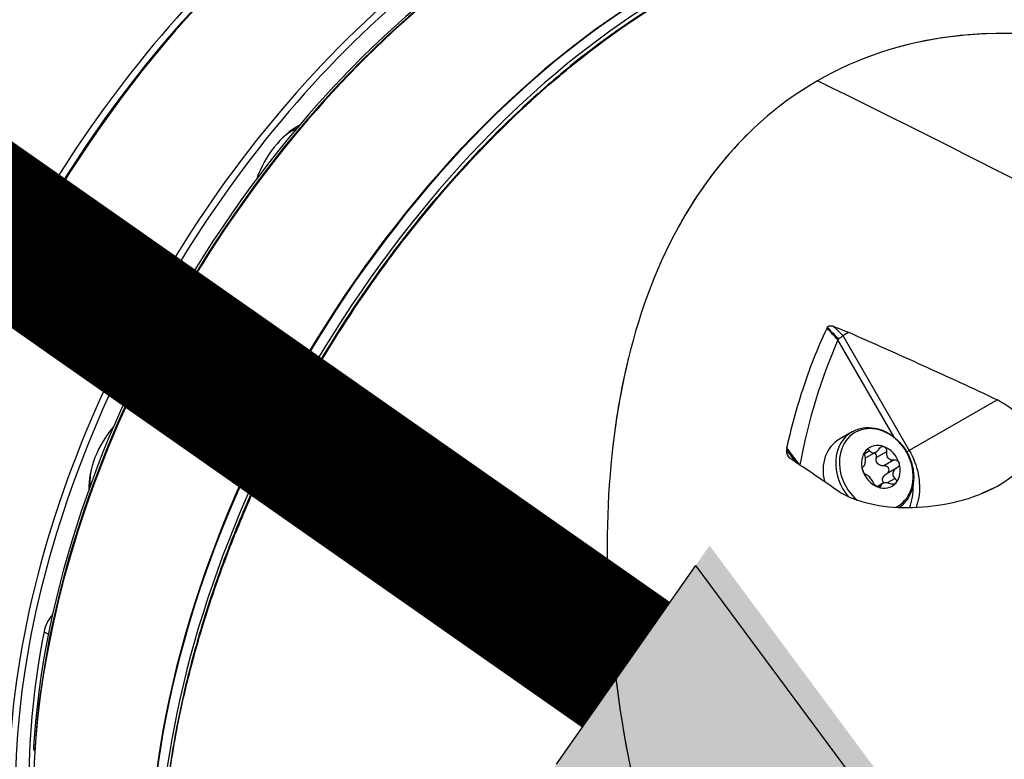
# Model space of a CAD drawing. Header units: millimetres. Extents: x 0 to 4378, y 0 to 2376.
# Tile 203 of 211: x 2628 to 2690, y 1966 to 2012. Entities that reach past the tile are written whole.
import ezdxf

# ---------------------------------------------------------------- set-up
doc = ezdxf.new("R2010")
doc.units = ezdxf.units.MM
doc.header["$LTSCALE"] = 0.2
doc.layers.add('01_Object Line', color=4, linetype='Continuous')
doc.layers.add('07_Special Line2', color=76, linetype='Continuous')

# ---------------------------------------------------------------- blocks, each defined once
blk = doc.blocks.new('A$C78150662')
for p, q in [((98.11, 1047.115), (94.584, 1053.224)), ((94.895, 1053.495), (95.242, 1053.696)), ((94.895, 1053.495), (99.053, 1046.293)), ((104.539, 1049.436), (99.053, 1046.293)), ((95.467, 1047.455), (94.672, 1046.996)), ((96.58, 1046.268), (96.264, 1046.085)), ((96.961, 1046.19), (96.326, 1045.824)), ((97.624, 1046.212), (96.989, 1045.846)), ((98.891, 1046.199), (99.053, 1046.293)), ((96.181, 1045.292), (96.165, 1045.283)), ((96.174, 1045.288), (96.167, 1045.284)), ((98.099, 1045.692), (97.464, 1045.325)), ((98.249, 1045.17), (97.614, 1044.804)), ((98.158, 1044.536), (97.665, 1044.251)), ((97.37, 1044.215), (97.03, 1044.019)), ((97.277, 1044.078), (97.121, 1043.987)), ((104.334, 1043.925), (103.569, 1043.581)), ((44.834, 1034.925), (45.109, 1034.767)), ((44.182, 1027.672), (44.267, 1027.623))]:
    blk.add_line(p, q)
for centre, major_axis, ratio, start_param, end_param in [((48.917, 1058.301), (-22.5, -38.971), 0.57735, 3.141593, 6.283185), ((48.21, 1058.709), (-22, -38.105), 0.57735, 3.926991, 5.497787), ((66.736, 1048.013), (22.5, 38.971), 0.57735, 6.273757, 9.434206), ((67.16, 1047.768), (-22.5, -38.971), 0.57735, 3.141593, 6.283185), ((74.443, 1043.563), (22.5, 38.971), 0.57735, 6.133976, 9.573988), ((74.655, 1043.441), (-22.35, -38.711), 0.57735, 3.046961, 6.377817), ((66.948, 1047.891), (22.35, 38.711), 0.57735, 0.785398, 2.356194), ((66.948, 1047.891), (-22.35, -38.711), 0.57735, 3.926991, 5.497787), ((83.565, 1038.297), (22.7, 39.318), 0.57735, 0, 3.05714), ((84.131, 1037.97), (-22.7, -39.318), 0.57735, 3.111571, 5.906923), ((75.504, 1042.951), (22.15, 38.365), 0.57735, 0.785398, 2.356194), ((75.645, 1042.869), (-22.25, -38.538), 0.57735, 3.938227, 6.283185), ((75.221, 1043.114), (-22, -38.105), 0.57735, 3.938355, 5.428767), ((83.423, 1038.379), (22.6, 39.144), 0.57735, 0.785398, 2.356194), ((269.421, -38.366), (517.088, -1137.198), 0.476767, 2.536282, 2.61717), ((60.69, 1063.309), (2, 3.464), 0.57735, 0.738998, 1.893423), ((60.407, 1063.472), (-1.75, -3.031), 0.57735, 3.82199, 4.189151), ((17.87, 879.374), (230.09, -305.577), 0.446926, 1.815679, 1.818331), ((120.056, 1110.309), (72.526, -96.137), 0.468854, 4.957453, 4.966021), ((388.757, 903.504), (-293.263, 151.622), 0.317889, 0.020105, 0.097062), ((17.87, 879.374), (230.09, -305.577), 0.446926, 1.815674, 1.815678), ((50.467, 1045.601), (2, 3.464), 0.57735, 1.24817, 2.402594), ((96.985, 1045.099), (-1.335, 2.312), 0.816497, 3.085845, 8.261457), ((96.867, 1045.03), (-1.4, 2.425), 0.816497, 0, 1.78403), ((38.31, 931.623), (-154.248, 248.868), 0.371336, 4.949605, 4.95252), ((96.072, 1044.571), (-1.4, 2.425), 0.816497, 0, 1.218114), ((97.272, 1045.264), (-0.7, 1.212), 0.816497, 5.497787, 6.544984), ((97.272, 1045.264), (0.7, -1.212), 0.816497, 1.308997, 2.356194), ((38.31, 931.623), (-154.248, 248.868), 0.371336, 4.947936, 4.949605), ((97.272, 1045.264), (-0.7, 1.212), 0.816497, 0.261799, 1.308997), ((97.272, 1045.264), (0.7, -1.212), 0.816497, 0.261799, 1.308997), ((50.184, 1045.765), (-1.75, -3.031), 0.57735, 5.235627, 5.602788), ((97.272, 1045.264), (-0.7, 1.212), 0.816497, 1.308997, 2.356194), ((97.272, 1045.264), (0.7, -1.212), 0.816497, 5.497787, 6.544984), ((45.864, 1035.228), (0.75, 1.299), 0.57735, 1.263187, 2.108429), ((74.655, 1043.441), (21.75, 37.672), 0.57735, 2.108429, 2.60396), ((44.535, 1027.847), (-0.25, -0.433), 0.57735, 5.428767, 6.156479)]:
    blk.add_ellipse(centre, major_axis=major_axis, ratio=ratio, start_param=start_param, end_param=end_param)
for points, knots in [([(83.777, 1074.546), (81.778, 1073.365), (79.78, 1071.969), (76.698, 1069.472), (75.589, 1068.5), (72.855, 1065.923), (71.254, 1064.245), (68.468, 1061.01), (67.261, 1059.49), (64.623, 1055.889), (63.226, 1053.768), (61.932, 1051.58), (61.38, 1050.646), (60.847, 1049.7), (59.821, 1047.786), (59.328, 1046.819), (58.414, 1044.925), (57.991, 1044.004), (57.068, 1041.881), (56.582, 1040.678), (55.608, 1038.067), (55.133, 1036.659), (54.515, 1034.613), (54.332, 1033.973), (53.734, 1031.751), (53.376, 1030.181), (53.018, 1028.257), (52.952, 1027.88), (52.708, 1026.404), (52.562, 1025.316), (52.346, 1023.206), (52.273, 1022.183), (52.235, 1021.178), (52.235, 1021.177), (52.235, 1021.175), (52.235, 1021.174)], [15.353157, 15.353157, 15.353157, 15.353157, 16.669828, 16.669828, 17.424079, 17.424079, 18.559526, 18.559526, 19.480408, 19.480408, 20.670536, 20.670536, 20.670536, 21.178558, 21.178558, 21.686579, 21.686579, 22.163507, 22.163507, 22.781546, 22.781546, 23.501785, 23.501785, 23.830256, 23.830256, 24.643305, 24.643305, 24.84193, 24.84193, 25.425165, 25.425165, 25.988429, 25.988429, 25.988429, 25.98914, 25.98914, 25.98914, 25.98914]), ([(52.237, 1020.945), (52.237, 1020.945), (52.237, 1020.945), (52.237, 1020.945), (52.275, 1021.957), (52.348, 1022.986), (52.566, 1025.11), (52.713, 1026.206), (52.959, 1027.692), (53.025, 1028.071), (53.386, 1030.008), (53.747, 1031.588), (54.348, 1033.824), (54.532, 1034.469), (55.154, 1036.529), (55.633, 1037.946), (56.614, 1040.573), (57.103, 1041.785), (58.032, 1043.922), (58.457, 1044.849), (59.378, 1046.755), (59.874, 1047.729), (60.907, 1049.655), (61.444, 1050.608), (62, 1051.548), (63.302, 1053.75), (64.708, 1055.884), (67.363, 1059.509), (68.578, 1061.038), (71.383, 1064.294), (72.994, 1065.983), (75.745, 1068.576), (76.862, 1069.554), (79.965, 1072.068), (81.976, 1073.474), (83.989, 1074.662)], [-25.988435, -25.988435, -25.988435, -25.988435, -25.988429, -25.988429, -25.988429, -25.425165, -25.425165, -24.84193, -24.84193, -24.643305, -24.643305, -23.830256, -23.830256, -23.501785, -23.501785, -22.781546, -22.781546, -22.163507, -22.163507, -21.686579, -21.686579, -21.178558, -21.178558, -20.670536, -20.670536, -20.670536, -19.480408, -19.480408, -18.559526, -18.559526, -17.424079, -17.424079, -16.669828, -16.669828, -15.352654, -15.352654, -15.352654, -15.352654]), ([(122.813, 1067.548), (118.925, 1069.562), (114.895, 1071.067), (104.635, 1073.058), (98.373, 1072.408), (93.298, 1069.448)], [0.7244302, 0.7244302, 0.7244302, 0.7244302, 0.8333333, 0.8333333, 1, 1, 1, 1]), ([(104.028, 1072.407), (103.646, 1072.394), (103.265, 1072.373), (101.168, 1072.209), (99.59, 1071.914), (98.146, 1071.499)], [-10.2579682, -10.2579682, -10.2579682, -10.2579682, -10.1193385, -10.1193385, -9.4920716, -9.4920716, -9.4920716, -9.4920716]), ([(93.298, 1069.448), (88.198, 1066.531), (84.507, 1061.432), (80.387, 1049.481), (79.806, 1042.716), (80.759, 1029.073), (82.257, 1022.151), (86.741, 1008.696), (89.722, 1002.137), (96.897, 989.737), (101.076, 983.87), (108.934, 975.011), (112.325, 971.702), (115.926, 968.754)], [0, 0, 0, 0, 0.1666667, 0.1666667, 0.3333333, 0.3333333, 0.5, 0.5, 0.6666667, 0.6666667, 0.8333333, 0.8333333, 0.9449568, 0.9449568, 0.9449568, 0.9449568]), ([(89.818, 1066.941), (88.465, 1065.745), (87.151, 1064.287), (85.452, 1061.792), (84.996, 1061.044), (84.572, 1060.271)], [-8.048623, -8.048623, -8.048623, -8.048623, -7.277801, -7.277801, -6.965011, -6.965011, -6.965011, -6.965011]), ([(91.386, 1046.447), (91.662, 1047.69), (91.992, 1048.908), (92.81, 1051.426), (93.308, 1052.702), (93.902, 1053.944)], [0.0001318, 0.0001318, 0.0001318, 0.0001318, 0.422252, 0.422252, 0.8963931, 0.8963931, 0.8963931, 0.8963931]), ([(93.902, 1053.944), (93.905, 1053.953), (93.909, 1053.962), (93.917, 1053.979), (93.921, 1053.987), (93.922, 1053.996)], [-0.007142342, -0.007142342, -0.007142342, -0.007142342, -0.00378537, -0.00378537, -0.000499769, -0.000499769, -0.000499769, -0.000499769]), ([(93.922, 1053.996), (93.917, 1054.003), (93.919, 1054.008), (93.926, 1054.021), (93.931, 1054.027), (93.944, 1054.043), (93.953, 1054.052), (93.977, 1054.071), (93.993, 1054.079), (94.031, 1054.094), (94.053, 1054.099), (94.106, 1054.106), (94.138, 1054.105), (94.213, 1054.097), (94.257, 1054.086), (94.297, 1054.07)], [-0.04697654, -0.04697654, -0.04697654, -0.04697654, -0.04480821, -0.04480821, -0.04212105, -0.04212105, -0.03809468, -0.03809468, -0.03259586, -0.03259586, -0.02579443, -0.02579443, -0.01558145, -0.01558145, -0.00030308, -0.00030308, -0.00030308, -0.00030308]), ([(94.297, 1054.07), (94.452, 1054.006), (94.61, 1053.944), (94.926, 1053.821), (95.084, 1053.758), (95.242, 1053.696)], [0.0002021, 0.0002021, 0.0002021, 0.0002021, 0.0622294, 0.0622294, 0.1243804, 0.1243804, 0.1243804, 0.1243804]), ([(94.622, 1053.272), (94.622, 1053.264), (94.619, 1053.263), (94.609, 1053.258), (94.603, 1053.252), (94.591, 1053.24), (94.586, 1053.232), (94.584, 1053.223)], [0.194142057, 0.194142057, 0.194142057, 0.194142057, 0.195085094, 0.195085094, 0.197870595, 0.197870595, 0.200771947, 0.200771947, 0.200771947, 0.200771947]), ([(95.242, 1053.696), (96.799, 1053.01), (98.355, 1052.315), (101.468, 1050.912), (103.025, 1050.202), (104.579, 1049.452)], [0.002226, 0.002226, 0.002226, 0.002226, 0.631724, 0.631724, 1.261233, 1.261233, 1.261233, 1.261233]), ([(81.46, 1052.094), (81.414, 1051.905), (81.369, 1051.716), (80.94, 1049.857), (80.653, 1048.144), (80.457, 1046.398)], [-5.9537239, -5.9537239, -5.9537239, -5.9537239, -5.8884065, -5.8884065, -5.3142568, -5.3142568, -5.3142568, -5.3142568]), ([(104.334, 1043.925), (104.985, 1044.261), (105.615, 1044.695), (106.082, 1045.24), (106.105, 1045.267), (106.128, 1045.294), (106.149, 1045.321), (106.569, 1045.848), (106.76, 1046.459), (106.689, 1046.998), (106.538, 1048.131), (105.581, 1048.899), (104.579, 1049.452)], [0, 0, 0, 0, 0.25, 0.25, 0.25, 0.262334, 0.262334, 0.262334, 0.5, 0.5, 0.5, 1, 1, 1, 1]), ([(95.467, 1047.455), (95.679, 1047.578), (95.914, 1047.66), (96.407, 1047.737), (96.665, 1047.73), (97.183, 1047.631), (97.443, 1047.535), (97.937, 1047.262), (98.171, 1047.083), (98.587, 1046.662), (98.769, 1046.419), (99.062, 1045.894), (99.174, 1045.611), (99.313, 1045.034), (99.341, 1044.741), (99.31, 1044.173), (99.251, 1043.898), (99.052, 1043.4), (98.913, 1043.176), (98.649, 1042.887), (98.55, 1042.798), (98.442, 1042.719)], [2.356194, 2.356194, 2.356194, 2.356194, 2.661717, 2.661717, 2.971805, 2.971805, 3.290863, 3.290863, 3.616437, 3.616437, 3.944714, 3.944714, 4.27357, 4.27357, 4.601685, 4.601685, 4.926704, 4.926704, 5.244528, 5.244528, 5.410981, 5.410981, 5.410981, 5.410981]), ([(91.386, 1046.447), (91.381, 1046.428), (91.376, 1046.408), (91.368, 1046.368), (91.365, 1046.348), (91.36, 1046.329)], [0.00018502, 0.00018502, 0.00018502, 0.00018502, 0.00697889, 0.00697889, 0.01370844, 0.01370844, 0.01370844, 0.01370844]), ([(96.58, 1046.268), (96.6, 1046.241), (96.621, 1046.218), (96.672, 1046.177), (96.705, 1046.159), (96.778, 1046.141), (96.818, 1046.141), (96.895, 1046.157), (96.936, 1046.174), (97.016, 1046.225), (97.054, 1046.257), (97.112, 1046.32), (97.137, 1046.353), (97.159, 1046.389)], [0.02243715, 0.02243715, 0.02243715, 0.02243715, 0.0342669, 0.0342669, 0.04847234, 0.04847234, 0.06267778, 0.06267778, 0.07688322, 0.07688322, 0.09108866, 0.09108866, 0.10291841, 0.10291841, 0.10291841, 0.10291841]), ([(97.159, 1046.389), (97.183, 1046.427), (97.213, 1046.46), (97.279, 1046.509), (97.318, 1046.528), (97.399, 1046.543), (97.44, 1046.539), (97.477, 1046.525)], [0.0149274, 0.0149274, 0.0149274, 0.0149274, 0.02761278, 0.02761278, 0.0403288, 0.0403288, 0.05304483, 0.05304483, 0.05304483, 0.05304483]), ([(97.477, 1046.525), (97.513, 1046.512), (97.547, 1046.487), (97.598, 1046.422), (97.615, 1046.381), (97.632, 1046.301), (97.632, 1046.256), (97.624, 1046.212)], [0.05304483, 0.05304483, 0.05304483, 0.05304483, 0.06576086, 0.06576086, 0.07847688, 0.07847688, 0.09116226, 0.09116226, 0.09116226, 0.09116226]), ([(91.36, 1046.329), (91.356, 1046.313), (91.354, 1046.298), (91.351, 1046.263), (91.351, 1046.244), (91.356, 1046.174), (91.368, 1046.124), (91.417, 1045.989), (91.469, 1045.904), (91.524, 1045.83)], [-0.06544793, -0.06544793, -0.06544793, -0.06544793, -0.06025655, -0.06025655, -0.05350047, -0.05350047, -0.03535243, -0.03535243, 0, 0, 0, 0]), ([(92.216, 1045.353), (92.081, 1045.46), (91.948, 1045.548), (91.718, 1045.701), (91.621, 1045.765), (91.524, 1045.83)], [0.0044979, 0.0044979, 0.0044979, 0.0044979, 0.0651209, 0.0651209, 0.1092321, 0.1092321, 0.1092321, 0.1092321]), ([(96.174, 1045.288), (96.192, 1045.297), (96.207, 1045.31), (96.238, 1045.346), (96.254, 1045.373), (96.28, 1045.441), (96.291, 1045.482), (96.305, 1045.568), (96.309, 1045.617), (96.31, 1045.718), (96.307, 1045.77), (96.296, 1045.854), (96.288, 1045.893), (96.279, 1045.931)], [0.02243715, 0.02243715, 0.02243715, 0.02243715, 0.0342669, 0.0342669, 0.04847234, 0.04847234, 0.06267778, 0.06267778, 0.07688322, 0.07688322, 0.09108866, 0.09108866, 0.10291841, 0.10291841, 0.10291841, 0.10291841]), ([(96.279, 1045.931), (96.268, 1045.97), (96.263, 1046.014), (96.263, 1046.098), (96.27, 1046.144), (96.296, 1046.225), (96.316, 1046.261), (96.339, 1046.287)], [0.0149274, 0.0149274, 0.0149274, 0.0149274, 0.02761278, 0.02761278, 0.0403288, 0.0403288, 0.05304483, 0.05304483, 0.05304483, 0.05304483]), ([(96.339, 1046.287), (96.363, 1046.313), (96.392, 1046.332), (96.451, 1046.346), (96.482, 1046.342), (96.535, 1046.318), (96.56, 1046.296), (96.58, 1046.268)], [0.05304483, 0.05304483, 0.05304483, 0.05304483, 0.06576086, 0.06576086, 0.07847688, 0.07847688, 0.09116226, 0.09116226, 0.09116226, 0.09116226]), ([(96.989, 1045.846), (96.997, 1045.89), (96.997, 1045.934), (96.98, 1046.015), (96.963, 1046.055), (96.92, 1046.109), (96.899, 1046.128), (96.877, 1046.142)], [0.09120661, 0.09120661, 0.09120661, 0.09120661, 0.10389199, 0.10389199, 0.11660802, 0.11660802, 0.12507767, 0.12507767, 0.12507767, 0.12507767]), ([(97.464, 1045.325), (97.422, 1045.321), (97.38, 1045.322), (97.295, 1045.334), (97.245, 1045.347), (97.154, 1045.391), (97.113, 1045.421), (97.05, 1045.49), (97.024, 1045.534), (96.99, 1045.627), (96.981, 1045.678), (96.979, 1045.763), (96.982, 1045.805), (96.989, 1045.846)], [0.21661882, 0.21661882, 0.21661882, 0.21661882, 0.22844857, 0.22844857, 0.24265401, 0.24265401, 0.25685945, 0.25685945, 0.27106489, 0.27106489, 0.28527033, 0.28527033, 0.29710008, 0.29710008, 0.29710008, 0.29710008]), ([(97.624, 1046.212), (97.617, 1046.171), (97.614, 1046.13), (97.616, 1046.044), (97.625, 1045.994), (97.659, 1045.9), (97.685, 1045.857), (97.748, 1045.788), (97.789, 1045.757), (97.88, 1045.714), (97.93, 1045.7), (98.015, 1045.689), (98.057, 1045.688), (98.099, 1045.692)], [0.02243715, 0.02243715, 0.02243715, 0.02243715, 0.0342669, 0.0342669, 0.04847234, 0.04847234, 0.06267778, 0.06267778, 0.07688322, 0.07688322, 0.09108866, 0.09108866, 0.10291841, 0.10291841, 0.10291841, 0.10291841]), ([(99.053, 1046.293), (99.58, 1045.381), (99.796, 1044.299), (99.607, 1043.133), (99.552, 1042.924), (99.48, 1042.724)], [0, 0, 0, 0, 0.5, 0.5, 0.6145788, 0.6145788, 0.6145788, 0.6145788]), ([(94.724, 1043.653), (94.306, 1043.941), (93.888, 1044.228), (93.051, 1044.801), (92.633, 1045.087), (92.216, 1045.353)], [0.0000122, 0.0000122, 0.0000122, 0.0000122, 0.191887, 0.191887, 0.3837286, 0.3837286, 0.3837286, 0.3837286]), ([(96.134, 1045.026), (96.121, 1045.066), (96.114, 1045.108), (96.113, 1045.182), (96.12, 1045.214), (96.14, 1045.261), (96.156, 1045.279), (96.174, 1045.288)], [0.05304483, 0.05304483, 0.05304483, 0.05304483, 0.06576086, 0.06576086, 0.07847688, 0.07847688, 0.09116226, 0.09116226, 0.09116226, 0.09116226]), ([(97.774, 1045.136), (97.761, 1045.176), (97.737, 1045.214), (97.674, 1045.275), (97.634, 1045.298), (97.553, 1045.324), (97.508, 1045.329), (97.464, 1045.325)], [0.12932405, 0.12932405, 0.12932405, 0.12932405, 0.14204007, 0.14204007, 0.1547561, 0.1547561, 0.16744148, 0.16744148, 0.16744148, 0.16744148]), ([(98.262, 1045.178), (98.226, 1045.158), (98.192, 1045.135), (98.127, 1045.079), (98.094, 1045.042), (98.043, 1044.96), (98.026, 1044.915), (98.012, 1044.83), (98.014, 1044.784), (98.038, 1044.697), (98.058, 1044.655), (98.103, 1044.591), (98.129, 1044.562), (98.158, 1044.536)], [0.02243715, 0.02243715, 0.02243715, 0.02243715, 0.0342669, 0.0342669, 0.04847234, 0.04847234, 0.06267778, 0.06267778, 0.07688322, 0.07688322, 0.09108866, 0.09108866, 0.10291841, 0.10291841, 0.10291841, 0.10291841]), ([(98.099, 1045.692), (98.143, 1045.695), (98.188, 1045.69), (98.269, 1045.664), (98.309, 1045.642), (98.372, 1045.581), (98.396, 1045.542), (98.409, 1045.502)], [0.0149274, 0.0149274, 0.0149274, 0.0149274, 0.02761278, 0.02761278, 0.0403288, 0.0403288, 0.05304483, 0.05304483, 0.05304483, 0.05304483]), ([(98.409, 1045.502), (98.422, 1045.462), (98.424, 1045.418), (98.407, 1045.333), (98.387, 1045.293), (98.336, 1045.228), (98.301, 1045.199), (98.262, 1045.178)], [0.05304483, 0.05304483, 0.05304483, 0.05304483, 0.06576086, 0.06576086, 0.07847688, 0.07847688, 0.09116226, 0.09116226, 0.09116226, 0.09116226]), ([(96.338, 1044.775), (96.314, 1044.783), (96.288, 1044.799), (96.238, 1044.843), (96.212, 1044.873), (96.166, 1044.945), (96.147, 1044.986), (96.134, 1045.026)], [0.0149274, 0.0149274, 0.0149274, 0.0149274, 0.02761278, 0.02761278, 0.0403288, 0.0403288, 0.05304483, 0.05304483, 0.05304483, 0.05304483]), ([(96.812, 1044.254), (96.801, 1044.284), (96.786, 1044.315), (96.749, 1044.381), (96.723, 1044.421), (96.665, 1044.501), (96.632, 1044.54), (96.569, 1044.61), (96.534, 1044.644), (96.468, 1044.701), (96.435, 1044.725), (96.384, 1044.756), (96.36, 1044.767), (96.338, 1044.775)], [0.02243715, 0.02243715, 0.02243715, 0.02243715, 0.0342669, 0.0342669, 0.04847234, 0.04847234, 0.06267778, 0.06267778, 0.07688322, 0.07688322, 0.09108866, 0.09108866, 0.10291841, 0.10291841, 0.10291841, 0.10291841]), ([(97.453, 1044.247), (97.451, 1044.249), (97.45, 1044.251), (97.423, 1044.289), (97.403, 1044.33), (97.379, 1044.417), (97.377, 1044.463), (97.391, 1044.548), (97.408, 1044.593), (97.459, 1044.675), (97.492, 1044.713), (97.553, 1044.765), (97.582, 1044.786), (97.614, 1044.804)], [0.22752798, 0.22752798, 0.22752798, 0.22752798, 0.22844857, 0.22844857, 0.24265401, 0.24265401, 0.25685945, 0.25685945, 0.27106489, 0.27106489, 0.28527033, 0.28527033, 0.29560691, 0.29560691, 0.29560691, 0.29560691]), ([(97.648, 1044.824), (97.678, 1044.843), (97.705, 1044.867), (97.752, 1044.926), (97.772, 1044.966), (97.789, 1045.051), (97.787, 1045.096), (97.774, 1045.136)], [0.09349795, 0.09349795, 0.09349795, 0.09349795, 0.10389199, 0.10389199, 0.11660802, 0.11660802, 0.12932405, 0.12932405, 0.12932405, 0.12932405]), ([(98.158, 1044.536), (98.189, 1044.508), (98.213, 1044.475), (98.243, 1044.409), (98.251, 1044.371), (98.243, 1044.3), (98.227, 1044.267), (98.204, 1044.241)], [0.0149274, 0.0149274, 0.0149274, 0.0149274, 0.02761278, 0.02761278, 0.0403288, 0.0403288, 0.05304483, 0.05304483, 0.05304483, 0.05304483]), ([(94.724, 1043.653), (96.019, 1042.926), (97.621, 1042.669), (100.918, 1042.763), (102.681, 1043.098), (104.334, 1043.925)], [0, 0, 0, 0, 0.5, 0.5, 1, 1, 1, 1]), ([(97.067, 1044.003), (97.03, 1044.016), (96.992, 1044.038), (96.922, 1044.093), (96.891, 1044.126), (96.844, 1044.188), (96.825, 1044.222), (96.812, 1044.254)], [0.05304483, 0.05304483, 0.05304483, 0.05304483, 0.06576086, 0.06576086, 0.07847688, 0.07847688, 0.09116226, 0.09116226, 0.09116226, 0.09116226]), ([(97.277, 1044.078), (97.274, 1044.052), (97.263, 1044.03), (97.228, 1043.998), (97.202, 1043.987), (97.14, 1043.982), (97.103, 1043.989), (97.067, 1044.003)], [0.0149274, 0.0149274, 0.0149274, 0.0149274, 0.02761278, 0.02761278, 0.0403288, 0.0403288, 0.05304483, 0.05304483, 0.05304483, 0.05304483]), ([(97.856, 1044.199), (97.818, 1044.215), (97.778, 1044.227), (97.694, 1044.248), (97.643, 1044.256), (97.546, 1044.26), (97.5, 1044.257), (97.423, 1044.241), (97.387, 1044.227), (97.331, 1044.191), (97.311, 1044.168), (97.288, 1044.125), (97.28, 1044.102), (97.277, 1044.078)], [0.02243715, 0.02243715, 0.02243715, 0.02243715, 0.0342669, 0.0342669, 0.04847234, 0.04847234, 0.06267778, 0.06267778, 0.07688322, 0.07688322, 0.09108866, 0.09108866, 0.10291841, 0.10291841, 0.10291841, 0.10291841]), ([(98.204, 1044.241), (98.181, 1044.215), (98.147, 1044.193), (98.069, 1044.169), (98.025, 1044.165), (97.941, 1044.172), (97.897, 1044.182), (97.856, 1044.199)], [0.05304483, 0.05304483, 0.05304483, 0.05304483, 0.06576086, 0.06576086, 0.07847688, 0.07847688, 0.09116226, 0.09116226, 0.09116226, 0.09116226]), ([(99.071, 1042.712), (99.151, 1042.919), (99.27, 1043.361), (99.301, 1043.856), (99.29, 1044.118), (99.289, 1044.137)], [0.3700487, 0.3700487, 0.3700487, 0.3700487, 0.499999, 0.6313792, 0.6418272, 0.6418272, 0.6418272, 0.6418272]), ([(80.251, 1036.373), (80.282, 1035.866), (80.319, 1035.358), (80.576, 1032.325), (80.929, 1029.782), (81.407, 1027.241)], [-4.2422342, -4.2422342, -4.2422342, -4.2422342, -4.0819975, -4.0819975, -3.2859757, -3.2859757, -3.2859757, -3.2859757])]:
    blk.add_open_spline(points, degree=3, knots=knots)
for points in [[(93.3, 1069.449), (93.298, 1069.449), (93.297, 1069.448), (93.296, 1069.447)], [(94.302, 1054.065), (94.413, 1053.958), (94.523, 1053.851), (94.633, 1053.743)], [(94.87, 1053.473), (94.809, 1053.419), (94.703, 1053.335), (94.622, 1053.272)], [(94.633, 1053.743), (94.719, 1053.66), (94.805, 1053.576), (94.89, 1053.492)], [(94.89, 1053.492), (94.884, 1053.486), (94.877, 1053.48), (94.87, 1053.473)], [(91.884, 1045.638), (91.71, 1045.868), (91.535, 1046.098), (91.36, 1046.329)], [(96.326, 1045.824), (96.318, 1045.819), (96.31, 1045.815), (96.301, 1045.811)], [(91.956, 1045.543), (91.932, 1045.574), (91.908, 1045.606), (91.884, 1045.638)]]:
    blk.add_open_spline(points, degree=3)
blk = doc.blocks.new('A$C2445ef60')
at = {"layer": '07_Special Line2'}
blk.add_hatch(color=256, dxfattribs=at).paths.add_polyline_path([(77.311, -54.134), (60.123, -30.96), (49.657, -45.908)])
for p in [(50.529, -44.662), (73.574, -51.517)]:
    blk.add_line(p, (59.251, -32.206), dxfattribs=at)
at = {"layer": '07_Special Line2', "const_width": 9.6}
blk.add_lwpolyline([(54.89, -38.434), (0, 0)], dxfattribs=at)

msp = doc.modelspace()

# ---------------------------------------------------------------- block references
msp.add_blockref('A$C2445ef60', (2611.36, 2010.013))
at = {"layer": '01_Object Line'}
msp.add_blockref('A$C78150662', (2584.943, 938.722), dxfattribs=at)

doc.saveas('drawing.dxf')
